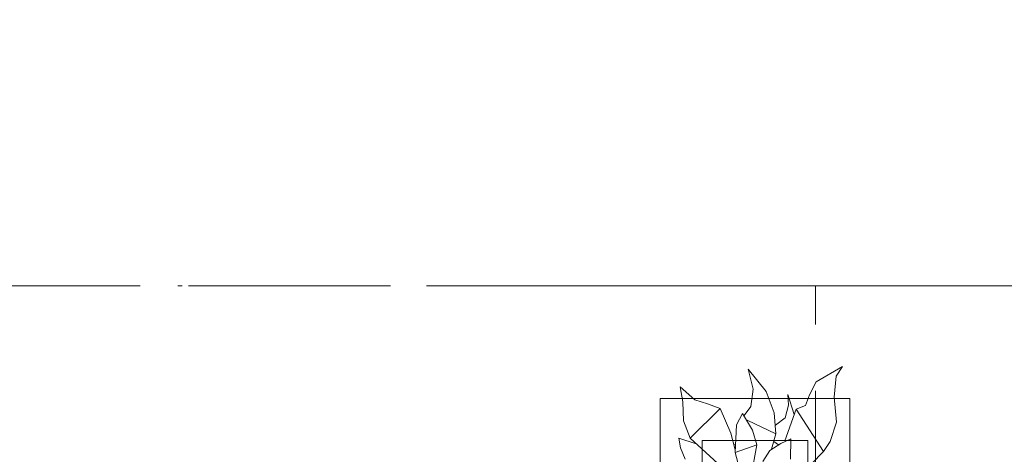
# Model space of a CAD drawing. Header units: millimetres. Extents: x 0 to 1184, y 0 to 836.
# Tile 173 of 241: x 930 to 953, y 536 to 546. Entities that reach past the tile are written whole.
import ezdxf
from ezdxf.xclip import XClip

# ---------------------------------------------------------------- set-up
doc = ezdxf.new("R2010")
doc.units = ezdxf.units.MM
doc.header["$MEASUREMENT"] = 0
doc.header["$XCLIPFRAME"] = 0
doc.linetypes.add('Штриховая', pattern=[5.644444, 2.822222, -2.822222])
doc.linetypes.add('Штрихпунктирная', pattern=[6.702778, 3.527778, -1.763889, 0, -1.411111])
for name, color, linetype in [('Интерьер - Мебель', 7, 'Continuous'), ('Элемент Модели - Зона', 7, 'Continuous'), ('Элемент Модели - Оси', 7, 'Continuous')]:
    doc.layers.add(name, color=color, linetype=linetype)

# ---------------------------------------------------------------- blocks, each defined once
blk = doc.blocks.new('Чертеж_4_4', base_point=(-278.479, 89.564))
at = {"layer": 'Интерьер - Мебель', "color": 252, "linetype": 'Continuous', "lineweight": 5}
for p, q in [((948.504, 537.278), (949.122, 537.647)), ((948.504, 537.278), (949.122, 537.647)), ((948.977, 537.413), (949.122, 537.647)), ((948.977, 537.413), (949.122, 537.647)), ((946.892, 537.58), (947.007, 537.105)), ((946.892, 537.58), (947.312, 537.05)), ((946.892, 537.58), (947.007, 537.105)), ((946.892, 537.58), (947.312, 537.05)), ((948.929, 536.921), (948.977, 537.413)), ((948.929, 536.921), (948.977, 537.413)), ((945.28, 537.165), (945.342, 536.81)), ((945.28, 537.165), (945.626, 536.85)), ((945.28, 537.165), (945.342, 536.81)), ((945.28, 537.165), (945.626, 536.85)), ((948.347, 536.972), (948.504, 537.278)), ((948.347, 536.972), (948.504, 537.278)), ((946.956, 536.697), (947.007, 537.105)), ((946.956, 536.697), (947.007, 537.105)), ((947.312, 537.05), (947.503, 536.549)), ((947.312, 537.05), (947.503, 536.549)), ((947.83, 536.977), (947.842, 536.725)), ((947.83, 536.977), (947.98, 536.505)), ((947.83, 536.977), (947.842, 536.725)), ((947.83, 536.977), (947.98, 536.505)), ((948.248, 536.719), (948.347, 536.972)), ((948.248, 536.719), (948.347, 536.972)), ((948.929, 536.921), (948.987, 536.326)), ((948.929, 536.921), (948.987, 536.326)), ((945.342, 536.81), (945.356, 536.354)), ((945.342, 536.81), (945.356, 536.354)), ((945.626, 536.85), (945.925, 536.758)), ((945.626, 536.85), (945.925, 536.758)), ((945.925, 536.758), (946.227, 536.651)), ((945.925, 536.758), (946.227, 536.651)), ((946.792, 536.483), (946.956, 536.697)), ((946.792, 536.483), (946.956, 536.697)), ((947.766, 536.428), (947.842, 536.725)), ((947.766, 536.428), (947.842, 536.725)), ((948.029, 536.632), (948.248, 536.719)), ((948.029, 536.632), (948.248, 536.719)), ((945.514, 535.945), (946.227, 536.651)), ((945.514, 535.945), (946.227, 536.651)), ((946.227, 536.651), (946.477, 536.066)), ((946.227, 536.651), (946.477, 536.066)), ((946.616, 536.264), (946.754, 536.53)), ((946.616, 536.264), (946.754, 536.53)), ((946.754, 536.53), (946.994, 536.13)), ((946.754, 536.53), (946.994, 536.13)), ((947.503, 536.549), (947.541, 536.049)), ((947.503, 536.549), (947.541, 536.049)), ((947.537, 536.255), (947.766, 536.428)), ((947.537, 536.255), (947.766, 536.428)), ((947.761, 535.882), (948.029, 536.632)), ((947.761, 535.882), (948.029, 536.632)), ((948.029, 536.632), (948.677, 535.63)), ((948.029, 536.632), (948.677, 535.63)), ((945.356, 536.354), (945.514, 535.945)), ((945.356, 536.354), (945.514, 535.945)), ((946.577, 535.604), (946.616, 536.264)), ((946.577, 535.604), (946.616, 536.264)), ((946.862, 536.372), (947.541, 536.049)), ((946.862, 536.372), (947.541, 536.049)), ((948.835, 535.868), (948.987, 536.326)), ((948.835, 535.868), (948.987, 536.326)), ((946.477, 536.066), (946.58, 535.664)), ((946.477, 536.066), (946.58, 535.664)), ((946.994, 536.13), (947.095, 535.787)), ((946.994, 536.13), (947.095, 535.787)), ((947.439, 535.683), (947.541, 536.049)), ((947.439, 535.683), (947.541, 536.049)), ((945.249, 535.945), (945.284, 535.718)), ((945.249, 535.945), (945.659, 535.807)), ((945.249, 535.945), (945.284, 535.718)), ((945.249, 535.945), (945.659, 535.807)), ((945.514, 535.945), (946.349, 535.173)), ((945.514, 535.945), (946.349, 535.173)), ((946.544, 535.79), (946.588, 535.804)), ((946.544, 535.79), (946.588, 535.804)), ((946.577, 535.604), (947.095, 535.787)), ((946.577, 535.604), (947.095, 535.787)), ((946.946, 534.989), (947.095, 535.787)), ((946.946, 534.989), (947.095, 535.787)), ((947.404, 535.648), (947.661, 535.815)), ((947.404, 535.648), (947.661, 535.815)), ((947.5, 535.866), (947.612, 535.788)), ((947.5, 535.866), (947.612, 535.788)), ((947.661, 535.815), (947.902, 535.927)), ((947.661, 535.815), (947.902, 535.927)), ((947.893, 535.447), (947.902, 535.927)), ((947.893, 535.447), (947.902, 535.927)), ((948.677, 535.63), (948.835, 535.868)), ((948.677, 535.63), (948.835, 535.868)), ((945.284, 535.718), (945.397, 535.447)), ((945.284, 535.718), (945.397, 535.447)), ((946.577, 535.604), (946.913, 534.365)), ((946.577, 535.604), (946.913, 534.365)), ((947.236, 535.389), (947.404, 535.648)), ((947.236, 535.389), (947.404, 535.648)), ((947.763, 534.689), (948.677, 535.63)), ((947.763, 534.689), (948.677, 535.63))]:
    blk.add_line(p, q, dxfattribs=at)
at = {"layer": 'Интерьер - Мебель', "color": 7, "linetype": 'Continuous', "lineweight": 15}
for p, q in [((944.801, 536.885), (944.801, 521.885)), ((949.301, 536.885), (944.801, 536.885)), ((949.301, 521.885), (949.301, 536.885)), ((945.801, 535.885), (945.801, 522.885)), ((948.301, 535.885), (945.801, 535.885)), ((948.301, 522.885), (948.301, 535.885))]:
    blk.add_line(p, q, dxfattribs=at)
at = {"layer": 'Элемент Модели - Зона', "color": 7, "linetype": 'Штриховая', "lineweight": 15, "flags": 128}
for points in [[(83.021, 539.138), (82.621, 539.138), (82.621, 452.764), (140.324, 452.764), (140.324, 480.98), (172.947, 513.615), (173.088, 513.474), (173.088, 513.764), (354.521, 513.764), (354.521, 513.564), (495.519, 513.564), (495.519, 513.764), (862.335, 513.764), (894.689, 481.329), (894.722, 477.983), (894.722, 452.614), (895.121, 452.614), (895.121, 432.564), (892.721, 432.564), (892.721, 446.564), (888.521, 446.564), (888.521, 450.564), (804.521, 450.564), (804.521, 446.564), (798.521, 446.564), (798.521, 450.564), (714.721, 450.564), (714.721, 359.264), (798.521, 359.264), (798.521, 366.064), (804.521, 366.064), (804.521, 354.164), (845.321, 354.164), (845.321, 363.264), (846.521, 363.264), (846.521, 301.365), (892.721, 301.365), (892.721, 352.064), (888.021, 352.064), (888.021, 367.064), (892.721, 367.064), (892.721, 417.564), (895.121, 417.564), (895.121, 291.065), (892.721, 291.065), (892.721, 298.965), (714.721, 298.965), (714.721, 236.065), (892.721, 236.065), (892.721, 266.565), (888.522, 266.565), (888.522, 272.82), (892.721, 272.82), (892.721, 276.065), (895.121, 276.065), (895.121, 272.765), (930.021, 272.765), (930.021, 461.615), (923.91, 461.615), (923.91, 539.564), (978.521, 539.564), (978.521, 542.564), (984.521, 542.564), (984.521, 539.564), (1131.771, 539.564), (1131.771, 540.564), (1122.771, 540.564), (1122.771, 564.564), (1048.521, 564.564), (1048.521, 626.364), (1026.821, 626.364), (1026.821, 632.564), (1013.35, 632.564), (984.521, 632.564), (984.521, 626.564), (978.521, 626.564), (978.521, 631.689), (969.519, 631.689), (894.521, 631.689), (894.521, 626.564), (888.521, 626.564), (888.521, 631.689), (804.521, 631.689), (804.521, 626.564), (798.521, 626.564), (798.521, 631.689), (714.521, 631.689), (714.521, 626.564), (708.521, 626.564), (708.521, 631.689), (628.021, 631.689), (628.021, 626.564), (622.021, 626.564), (621.021, 626.564), (621.021, 575.892), (496.022, 575.892), (496.022, 627.564), (496.022, 706.464), (496.122, 706.464), (496.122, 768.064), (468.721, 768.064), (468.721, 686.864), (461.167, 686.864), (461.167, 631.684), (444.522, 631.684), (444.522, 626.564), (438.522, 626.564), (438.522, 631.684), (354.521, 631.684), (354.521, 626.564), (348.521, 626.564), (348.521, 631.684), (331.772, 631.684), (331.772, 554.564), (331.772, 539.564), (264.521, 539.564), (264.521, 536.564), (258.521, 536.564), (258.521, 539.564), (174.521, 539.564), (174.521, 536.564), (168.521, 536.564), (168.521, 539.564), (89.021, 539.564), (89.021, 536.564), (83.021, 536.564)], [(923.91, 461.615), (930.021, 461.615), (948.485, 461.615), (948.485, 485.345), (948.485, 517.087), (948.485, 539.564), (923.91, 539.564)], [(930.021, 272.656), (930.021, 272.565), (945.621, 272.565), (945.621, 272.765), (978.771, 272.765), (978.771, 330.564), (978.521, 330.564), (978.521, 345.564), (978.771, 345.564), (978.771, 352.064), (978.021, 352.064), (978.021, 367.064), (978.771, 367.064), (978.771, 373.564), (978.521, 373.564), (978.521, 388.564), (978.771, 388.564), (978.771, 446.564), (978.521, 446.564), (978.521, 452.564), (984.521, 452.564), (984.521, 447.814), (1068.521, 447.814), (1068.521, 452.564), (1074.521, 452.564), (1074.521, 447.814), (1131.771, 447.814), (1131.771, 539.564), (1105.328, 539.564), (1074.521, 539.564), (1074.521, 536.564), (1068.521, 536.564), (1068.521, 539.564), (984.521, 539.564), (984.521, 536.564), (978.521, 536.564), (978.521, 539.564), (948.485, 539.564), (948.485, 517.087), (964.846, 517.087), (964.846, 485.345), (948.485, 485.345), (948.485, 461.615), (930.021, 461.615)]]:
    blk.add_lwpolyline(points, close=True, dxfattribs=at)
at = {"layer": 'Элемент Модели - Оси', "color": 7, "linetype": 'Штрихпунктирная', "lineweight": 15}
blk.add_line((57.32, 539.564), (1181.052, 539.564), dxfattribs=at)

msp = doc.modelspace()

# ---------------------------------------------------------------- block references
at = {"color": 161, "linetype": 'Continuous', "lineweight": 40, "true_color": 0x83aefe}
ref = msp.add_blockref('Чертеж_4_4', (-278.479, 89.564), dxfattribs=at)
XClip(ref).set_block_clipping_path([(57.3201676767, 151.7660533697), (1181.0522393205, 828.727105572)])

doc.saveas('drawing.dxf')
